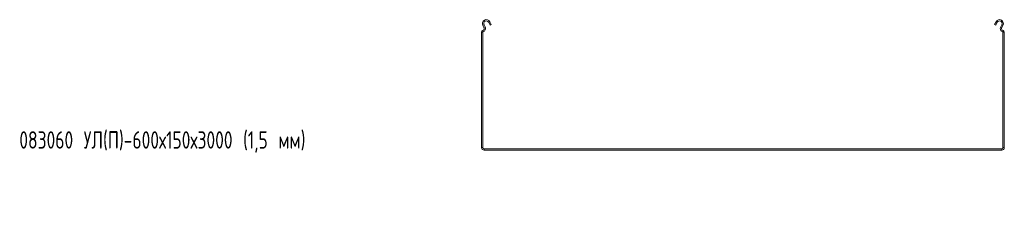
# Model space of a CAD drawing. Header units: millimetres. Extents: x -794 to 3872, y -6969 to -947.
# Tile 1 of 19: x -794 to 337, y -6232 to -6012. Entities that reach past the tile are written whole.
import ezdxf

# ---------------------------------------------------------------- set-up
doc = ezdxf.new("R2010")
doc.units = ezdxf.units.MM
doc.styles.add('SLDTEXTSTYLE0', font='TXT', dxfattribs={"width": 0.7, "bigfont": 'bigfont'})

msp = doc.modelspace()

# ---------------------------------------------------------------- linework, layer by layer
at = {"color": 7, "linetype": 'Continuous', "lineweight": 15}
for p, q in [((-260.6, -6017.7), (-262, -6018.4)), ((-260.7, -6020.7), (-262, -6018.4)), ((-260.7, -6020.7), (-259.4, -6020)), ((-259.4, -6020), (-260.6, -6017.7)), ((-254, -6014.1), (-255.3, -6014.8)), ((-255.3, -6014.8), (-253.6, -6018.1)), ((-254, -6014.1), (-252.3, -6017.4)), ((-252.3, -6017.4), (-253.6, -6018.1)), ((325.3, -6017.4), (327, -6014.1)), ((326.6, -6018.1), (325.3, -6017.4)), ((326.6, -6018.1), (328.4, -6014.8)), ((328.4, -6014.8), (327, -6014.1)), ((333.7, -6017.7), (332.4, -6020)), ((332.4, -6020), (333.7, -6020.7)), ((335, -6018.4), (333.7, -6017.7)), ((335, -6018.4), (333.7, -6020.7)), ((-262, -6026), (-263.5, -6026)), ((-263.5, -6158.7), (-263.5, -6026)), ((-262.2, -6024.3), (-261.8, -6025.8)), ((-262, -6158.7), (-262, -6026)), ((335.2, -6024.3), (334.8, -6025.8)), ((336.5, -6026), (335, -6026)), ((335, -6026), (335, -6158.7)), ((336.5, -6026), (336.5, -6158.7)), ((-263.5, -6158.7), (-262, -6158.7)), ((335, -6158.7), (336.5, -6158.7)), ((-260.5, -6160.2), (-260.5, -6161.7)), ((333.5, -6160.2), (-260.5, -6160.2)), ((333.5, -6161.7), (-260.5, -6161.7)), ((333.5, -6161.7), (333.5, -6160.2))]:
    msp.add_line(p, q, dxfattribs=at)
for centre, radius, start, end in [((-258, -6016.2), 4.5, 28.0725, 208.0725), ((331, -6016.2), 4.5, 331.9275, 151.9275), ((-262.9, -6021.9), 2.5, 286.2863, 28.0725), ((-262.9, -6021.9), 4, 286.2863, 28.0725), ((-258, -6016.2), 3, 28.0725, 208.0725), ((331, -6016.2), 3, 331.9275, 151.9275), ((335.9, -6021.9), 4, 151.9275, 253.7137), ((335.9, -6021.9), 2.5, 151.9275, 253.7137), ((-261.7, -6026), 1.8, 106.2863, 180), ((-261.7, -6026), 0.3, 106.2863, 180), ((334.7, -6026), 0.3, 0, 73.7137), ((334.7, -6026), 1.8, 0, 73.7137), ((-260.5, -6158.7), 3, 180, 270), ((-260.5, -6158.7), 1.5, 180, 270), ((333.5, -6158.7), 3, 270, 0), ((333.5, -6158.7), 1.5, 270, 0)]:
    msp.add_arc(centre, radius, start, end, dxfattribs=at)

# ---------------------------------------------------------------- texts
at = {"color": 7, "linetype": 'Continuous', "lineweight": 0, "insert": (-794, -6140), "char_height": 20, "attachment_point": 1, "style": 'SLDTEXTSTYLE0'}
msp.add_mtext('083060 \\M+18454\\M+1844C(\\M+18450)-600\\M+18487150\\M+184873000 (1,5 \\M+1847D\\M+1847D)', dxfattribs=at)

doc.saveas('drawing.dxf')
